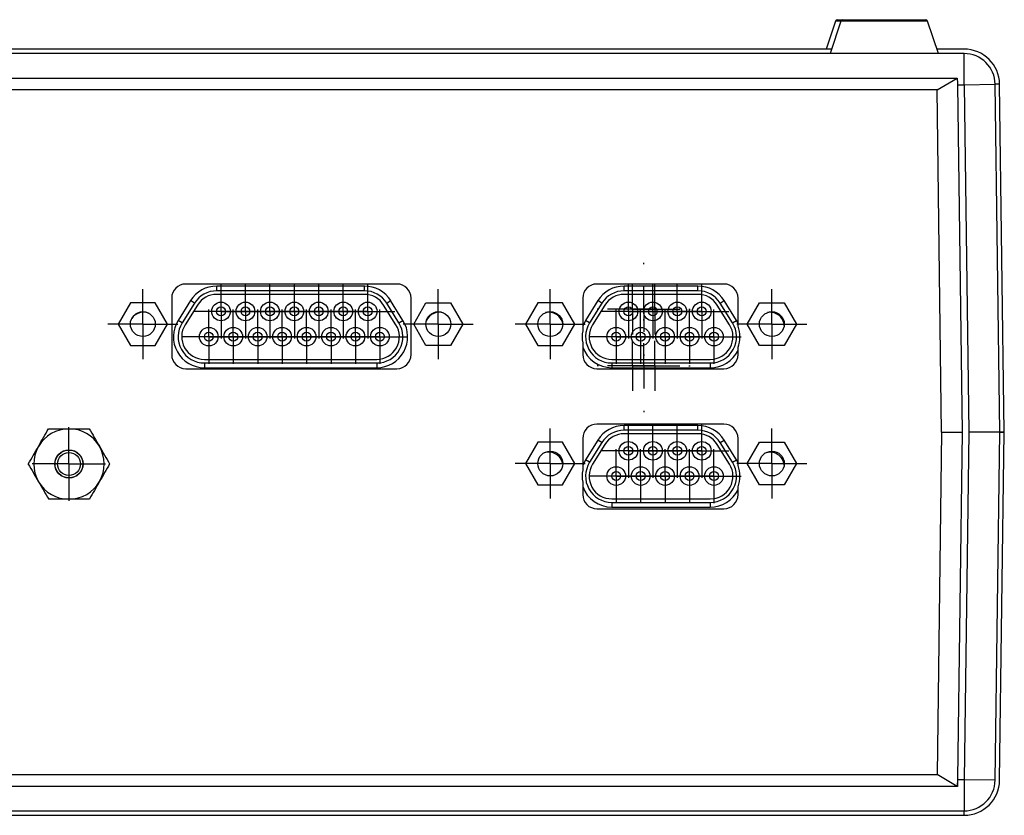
# Model space of a CAD drawing. Header units: inches. Extents: x 0.5 to 25.1, y 1 to 26.2.
# Tile 23 of 23: x 11.8 to 16.1, y 22.6 to 26.2. Entities that reach past the tile are written whole.
import ezdxf

# ---------------------------------------------------------------- set-up
doc = ezdxf.new("R2010")
doc.units = ezdxf.units.IN
doc.header["$MEASUREMENT"] = 0
doc.layers.add('SLD-0', color=179, linetype='Continuous')
doc.layers.add('SLD-0_0', color=7, linetype='Continuous')

# ---------------------------------------------------------------- blocks, each defined once
blk = doc.blocks.new('SW_CENTERMARKSYMBOL_103')
at = {"layer": 'SLD-0', "color": 7}
for p, q in [((0, 0.1), (0, 0.1197)), ((0, 0), (0, 0.1)), ((-0.1, 0), (-0.1197, 0)), ((0, 0), (-0.1, 0)), ((0, 0), (0, -0.1)), ((0, 0), (0.1, 0)), ((0.1, 0), (0.1197, 0)), ((0, -0.1), (0, -0.1197))]:
    blk.add_line(p, q, dxfattribs=at)
blk = doc.blocks.new('SW_CENTERMARKSYMBOL_99')
at = {"layer": 'SLD-0', "color": 7}
for p, q in [((0, 0.1), (0, 0.1197)), ((0, 0), (0, 0.1)), ((-0.1, 0), (-0.1197, 0)), ((0, 0), (-0.1, 0)), ((0, 0), (0, -0.1)), ((0, 0), (0.1, 0)), ((0.1, 0), (0.1197, 0)), ((0, -0.1), (0, -0.1197))]:
    blk.add_line(p, q, dxfattribs=at)
blk = doc.blocks.new('SW_CENTERMARKSYMBOL_94')
at = {"layer": 'SLD-0', "color": 7}
for p, q in [((0, 0.1), (0, 0.1551)), ((0, 0), (0, 0.1)), ((-0.1, 0), (-0.1551, 0)), ((0, 0), (-0.1, 0)), ((0, 0), (0, -0.1)), ((0, 0), (0.1, 0)), ((0.1, 0), (0.1551, 0)), ((0, -0.1), (0, -0.1551))]:
    blk.add_line(p, q, dxfattribs=at)
blk = doc.blocks.new('SW_CENTERMARKSYMBOL_96')
at = {"layer": 'SLD-0', "color": 7}
for p, q in [((0, 0.1), (0, 0.1197)), ((0, 0), (0, 0.1)), ((-0.1, 0), (-0.1197, 0)), ((0, 0), (-0.1, 0)), ((0, 0), (0, -0.1)), ((0, 0), (0.1, 0)), ((0.1, 0), (0.1197, 0)), ((0, -0.1), (0, -0.1197))]:
    blk.add_line(p, q, dxfattribs=at)
blk = doc.blocks.new('SW_CENTERMARKSYMBOL_95')
at = {"layer": 'SLD-0', "color": 7}
for p, q in [((0, 0.1), (0, 0.1197)), ((0, 0), (0, 0.1)), ((-0.1, 0), (-0.1197, 0)), ((0, 0), (-0.1, 0)), ((0, 0), (0, -0.1)), ((0, 0), (0.1, 0)), ((0.1, 0), (0.1197, 0)), ((0, -0.1), (0, -0.1197))]:
    blk.add_line(p, q, dxfattribs=at)
blk = doc.blocks.new('SW_CENTERMARKSYMBOL_105')
at = {"layer": 'SLD-0', "color": 7}
for p, q in [((0, 0.1), (0, 0.1551)), ((0, 0), (0, 0.1)), ((-0.1, 0), (-0.1551, 0)), ((0, 0), (-0.1, 0)), ((0, 0), (0, -0.1)), ((0, 0), (0.1, 0)), ((0.1, 0), (0.1551, 0)), ((0, -0.1), (0, -0.1551))]:
    blk.add_line(p, q, dxfattribs=at)
blk = doc.blocks.new('SW_CENTERMARKSYMBOL_102')
at = {"layer": 'SLD-0', "color": 7}
for p, q in [((0, 0.1), (0, 0.1197)), ((0, 0), (0, 0.1)), ((-0.1, 0), (-0.1197, 0)), ((0, 0), (-0.1, 0)), ((0, 0), (0, -0.1)), ((0, 0), (0.1, 0)), ((0.1, 0), (0.1197, 0)), ((0, -0.1), (0, -0.1197))]:
    blk.add_line(p, q, dxfattribs=at)
blk = doc.blocks.new('SW_CENTERMARKSYMBOL_100')
at = {"layer": 'SLD-0', "color": 7}
for p, q in [((0, 0.1), (0, 0.1197)), ((0, 0), (0, 0.1)), ((-0.1, 0), (-0.1197, 0)), ((0, 0), (-0.1, 0)), ((0, 0), (0, -0.1)), ((0, 0), (0.1, 0)), ((0.1, 0), (0.1197, 0)), ((0, -0.1), (0, -0.1197))]:
    blk.add_line(p, q, dxfattribs=at)
blk = doc.blocks.new('SW_CENTERMARKSYMBOL_98')
at = {"layer": 'SLD-0', "color": 7}
for p, q in [((0, 0.1), (0, 0.1197)), ((0, 0), (0, 0.1)), ((-0.1, 0), (-0.1197, 0)), ((0, 0), (-0.1, 0)), ((0, 0), (0, -0.1)), ((0, 0), (0.1, 0)), ((0.1, 0), (0.1197, 0)), ((0, -0.1), (0, -0.1197))]:
    blk.add_line(p, q, dxfattribs=at)
blk = doc.blocks.new('SW_CENTERMARKSYMBOL_101')
at = {"layer": 'SLD-0', "color": 7}
for p, q in [((0, 0.1), (0, 0.1197)), ((0, 0), (0, 0.1)), ((-0.1, 0), (-0.1197, 0)), ((0, 0), (-0.1, 0)), ((0, 0), (0, -0.1)), ((0, 0), (0.1, 0)), ((0.1, 0), (0.1197, 0)), ((0, -0.1), (0, -0.1197))]:
    blk.add_line(p, q, dxfattribs=at)
blk = doc.blocks.new('SW_CENTERMARKSYMBOL_97')
at = {"layer": 'SLD-0', "color": 7}
for p, q in [((0, 0.1), (0, 0.1197)), ((0, 0), (0, 0.1)), ((-0.1, 0), (-0.1197, 0)), ((0, 0), (-0.1, 0)), ((0, 0), (0, -0.1)), ((0, 0), (0.1, 0)), ((0.1, 0), (0.1197, 0)), ((0, -0.1), (0, -0.1197))]:
    blk.add_line(p, q, dxfattribs=at)
blk = doc.blocks.new('SW_CENTERMARKSYMBOL_104')
at = {"layer": 'SLD-0', "color": 7}
for p, q in [((0, 0.1), (0, 0.1625)), ((0, 0), (0, 0.1)), ((-0.1, 0), (-0.1625, 0)), ((0, 0), (-0.1, 0)), ((0, 0), (0, -0.1)), ((0, 0), (0.1, 0)), ((0.1, 0), (0.1625, 0)), ((0, -0.1), (0, -0.1625))]:
    blk.add_line(p, q, dxfattribs=at)
blk = doc.blocks.new('SW_CENTERMARKSYMBOL_106')
at = {"layer": 'SLD-0', "color": 7}
for p, q in [((0, 0.1), (0, 0.1551)), ((0, 0), (0, 0.1)), ((-0.1, 0), (-0.1551, 0)), ((0, 0), (-0.1, 0)), ((0, 0), (0, -0.1)), ((0, 0), (0.1, 0)), ((0.1, 0), (0.1551, 0)), ((0, -0.1), (0, -0.1551))]:
    blk.add_line(p, q, dxfattribs=at)
blk = doc.blocks.new('SW_CENTERMARKSYMBOL_108')
at = {"layer": 'SLD-0', "color": 7}
for p, q in [((0, 0.1), (0, 0.1197)), ((0, 0), (0, 0.1)), ((-0.1, 0), (-0.1197, 0)), ((0, 0), (-0.1, 0)), ((0, 0), (0, -0.1)), ((0, 0), (0.1, 0)), ((0.1, 0), (0.1197, 0)), ((0, -0.1), (0, -0.1197))]:
    blk.add_line(p, q, dxfattribs=at)
blk = doc.blocks.new('SW_CENTERMARKSYMBOL_109')
at = {"layer": 'SLD-0', "color": 7}
for p, q in [((0, 0.1), (0, 0.1197)), ((0, 0), (0, 0.1)), ((-0.1, 0), (-0.1197, 0)), ((0, 0), (-0.1, 0)), ((0, 0), (0, -0.1)), ((0, 0), (0.1, 0)), ((0.1, 0), (0.1197, 0)), ((0, -0.1), (0, -0.1197))]:
    blk.add_line(p, q, dxfattribs=at)
blk = doc.blocks.new('SW_CENTERMARKSYMBOL_107')
at = {"layer": 'SLD-0', "color": 7}
for p, q in [((0, 0.1), (0, 0.1197)), ((0, 0), (0, 0.1)), ((-0.1, 0), (-0.1197, 0)), ((0, 0), (-0.1, 0)), ((0, 0), (0, -0.1)), ((0, 0), (0.1, 0)), ((0.1, 0), (0.1197, 0)), ((0, -0.1), (0, -0.1197))]:
    blk.add_line(p, q, dxfattribs=at)
blk = doc.blocks.new('SW_CENTERMARKSYMBOL_111')
at = {"layer": 'SLD-0', "color": 7}
for p, q in [((0, 0.1), (0, 0.1197)), ((0, 0), (0, 0.1)), ((-0.1, 0), (-0.1197, 0)), ((0, 0), (-0.1, 0)), ((0, 0), (0, -0.1)), ((0, 0), (0.1, 0)), ((0.1, 0), (0.1197, 0)), ((0, -0.1), (0, -0.1197))]:
    blk.add_line(p, q, dxfattribs=at)
blk = doc.blocks.new('SW_CENTERMARKSYMBOL_113')
at = {"layer": 'SLD-0', "color": 7}
for p, q in [((0, 0.1), (0, 0.1197)), ((0, 0), (0, 0.1)), ((-0.1, 0), (-0.1197, 0)), ((0, 0), (-0.1, 0)), ((0, 0), (0, -0.1)), ((0, 0), (0.1, 0)), ((0.1, 0), (0.1197, 0)), ((0, -0.1), (0, -0.1197))]:
    blk.add_line(p, q, dxfattribs=at)
blk = doc.blocks.new('SW_CENTERMARKSYMBOL_110')
at = {"layer": 'SLD-0', "color": 7}
for p, q in [((0, 0.1), (0, 0.1197)), ((0, 0), (0, 0.1)), ((-0.1, 0), (-0.1197, 0)), ((0, 0), (-0.1, 0)), ((0, 0), (0, -0.1)), ((0, 0), (0.1, 0)), ((0.1, 0), (0.1197, 0)), ((0, -0.1), (0, -0.1197))]:
    blk.add_line(p, q, dxfattribs=at)
blk = doc.blocks.new('SW_CENTERMARKSYMBOL_114')
at = {"layer": 'SLD-0', "color": 7}
for p, q in [((0, 0.1), (0, 0.1197)), ((0, 0), (0, 0.1)), ((-0.1, 0), (-0.1197, 0)), ((0, 0), (-0.1, 0)), ((0, 0), (0, -0.1)), ((0, 0), (0.1, 0)), ((0.1, 0), (0.1197, 0)), ((0, -0.1), (0, -0.1197))]:
    blk.add_line(p, q, dxfattribs=at)
blk = doc.blocks.new('SW_CENTERMARKSYMBOL_112')
at = {"layer": 'SLD-0', "color": 7}
for p, q in [((0, 0.1), (0, 0.1197)), ((0, 0), (0, 0.1)), ((-0.1, 0), (-0.1197, 0)), ((0, 0), (-0.1, 0)), ((0, 0), (0, -0.1)), ((0, 0), (0.1, 0)), ((0.1, 0), (0.1197, 0)), ((0, -0.1), (0, -0.1197))]:
    blk.add_line(p, q, dxfattribs=at)
blk = doc.blocks.new('SW_CENTERMARKSYMBOL_115')
at = {"layer": 'SLD-0', "color": 7}
for p, q in [((0, 0.1), (0, 0.1197)), ((0, 0), (0, 0.1)), ((-0.1, 0), (-0.1197, 0)), ((0, 0), (-0.1, 0)), ((0, 0), (0, -0.1)), ((0, 0), (0.1, 0)), ((0.1, 0), (0.1197, 0)), ((0, -0.1), (0, -0.1197))]:
    blk.add_line(p, q, dxfattribs=at)
blk = doc.blocks.new('SW_CENTERMARKSYMBOL_116')
at = {"layer": 'SLD-0', "color": 7}
for p, q in [((0, 0.1), (0, 0.1197)), ((0, 0), (0, 0.1)), ((-0.1, 0), (-0.1197, 0)), ((0, 0), (-0.1, 0)), ((0, 0), (0, -0.1)), ((0, 0), (0.1, 0)), ((0.1, 0), (0.1197, 0)), ((0, -0.1), (0, -0.1197))]:
    blk.add_line(p, q, dxfattribs=at)
blk = doc.blocks.new('SW_CENTERMARKSYMBOL_125')
at = {"layer": 'SLD-0', "color": 7}
for p, q in [((0, 0.2), (0, 0.206)), ((0, 0), (0, 0.1)), ((-0.2, 0), (-0.206, 0)), ((0, 0), (-0.1, 0)), ((0, 0), (0, -0.1)), ((0, 0), (0.1, 0)), ((0.2, 0), (0.206, 0)), ((0, -0.2), (0, -0.206))]:
    blk.add_line(p, q, dxfattribs=at)
blk = doc.blocks.new('SW_CENTERMARKSYMBOL_123')
at = {"layer": 'SLD-0', "color": 7}
for p, q in [((0, 0.1), (0, 0.11075)), ((0, 0), (0, 0.1)), ((-0.1, 0), (-0.11075, 0)), ((0, 0), (-0.1, 0)), ((0, 0), (0, -0.1)), ((0, 0), (0.1, 0)), ((0.1, 0), (0.11075, 0)), ((0, -0.1), (0, -0.11075))]:
    blk.add_line(p, q, dxfattribs=at)
blk = doc.blocks.new('SW_CENTERMARKSYMBOL_117')
at = {"layer": 'SLD-0', "color": 7}
for p, q in [((0, 0.1), (0, 0.1197)), ((0, 0), (0, 0.1)), ((-0.1, 0), (-0.1197, 0)), ((0, 0), (-0.1, 0)), ((0, 0), (0, -0.1)), ((0, 0), (0.1, 0)), ((0.1, 0), (0.1197, 0)), ((0, -0.1), (0, -0.1197))]:
    blk.add_line(p, q, dxfattribs=at)
blk = doc.blocks.new('SW_CENTERMARKSYMBOL_121')
at = {"layer": 'SLD-0', "color": 7}
for p, q in [((0, 0.1), (0, 0.1197)), ((0, 0), (0, 0.1)), ((-0.1, 0), (-0.1197, 0)), ((0, 0), (-0.1, 0)), ((0, 0), (0, -0.1)), ((0, 0), (0.1, 0)), ((0.1, 0), (0.1197, 0)), ((0, -0.1), (0, -0.1197))]:
    blk.add_line(p, q, dxfattribs=at)
blk = doc.blocks.new('SW_CENTERMARKSYMBOL_119')
at = {"layer": 'SLD-0', "color": 7}
for p, q in [((0, 0.1), (0, 0.1197)), ((0, 0), (0, 0.1)), ((-0.1, 0), (-0.1197, 0)), ((0, 0), (-0.1, 0)), ((0, 0), (0, -0.1)), ((0, 0), (0.1, 0)), ((0.1, 0), (0.1197, 0)), ((0, -0.1), (0, -0.1197))]:
    blk.add_line(p, q, dxfattribs=at)
blk = doc.blocks.new('SW_CENTERMARKSYMBOL_120')
at = {"layer": 'SLD-0', "color": 7}
for p, q in [((0, 0.1), (0, 0.1197)), ((0, 0), (0, 0.1)), ((-0.1, 0), (-0.1197, 0)), ((0, 0), (-0.1, 0)), ((0, 0), (0, -0.1)), ((0, 0), (0.1, 0)), ((0.1, 0), (0.1197, 0)), ((0, -0.1), (0, -0.1197))]:
    blk.add_line(p, q, dxfattribs=at)
blk = doc.blocks.new('SW_CENTERMARKSYMBOL_126')
at = {"layer": 'SLD-0', "color": 7}
for p, q in [((0, 0.1), (0, 0.11075)), ((0, 0), (0, 0.1)), ((-0.1, 0), (-0.11075, 0)), ((0, 0), (-0.1, 0)), ((0, 0), (0, -0.1)), ((0, 0), (0.1, 0)), ((0.1, 0), (0.11075, 0)), ((0, -0.1), (0, -0.11075))]:
    blk.add_line(p, q, dxfattribs=at)
blk = doc.blocks.new('SW_CENTERMARKSYMBOL_118')
at = {"layer": 'SLD-0', "color": 7}
for p, q in [((0, 0.1), (0, 0.1197)), ((0, 0), (0, 0.1)), ((-0.1, 0), (-0.1197, 0)), ((0, 0), (-0.1, 0)), ((0, 0), (0, -0.1)), ((0, 0), (0.1, 0)), ((0.1, 0), (0.1197, 0)), ((0, -0.1), (0, -0.1197))]:
    blk.add_line(p, q, dxfattribs=at)
blk = doc.blocks.new('SW_CENTERMARKSYMBOL_124')
at = {"layer": 'SLD-0', "color": 7}
for p, q in [((0, 0.1), (0, 0.11075)), ((0, 0), (0, 0.1)), ((-0.1, 0), (-0.11075, 0)), ((0, 0), (-0.1, 0)), ((0, 0), (0, -0.1)), ((0, 0), (0.1, 0)), ((0.1, 0), (0.11075, 0)), ((0, -0.1), (0, -0.11075))]:
    blk.add_line(p, q, dxfattribs=at)
blk = doc.blocks.new('SW_CENTERMARKSYMBOL_127')
at = {"layer": 'SLD-0', "color": 7}
for p, q in [((0, 0.1), (0, 0.11075)), ((0, 0), (0, 0.1)), ((-0.1, 0), (-0.11075, 0)), ((0, 0), (-0.1, 0)), ((0, 0), (0, -0.1)), ((0, 0), (0.1, 0)), ((0.1, 0), (0.11075, 0)), ((0, -0.1), (0, -0.11075))]:
    blk.add_line(p, q, dxfattribs=at)
blk = doc.blocks.new('SW_CENTERMARKSYMBOL_128')
at = {"layer": 'SLD-0', "color": 7}
for p, q in [((0, 0.2), (0, 0.206)), ((0, 0), (0, 0.1)), ((-0.2, 0), (-0.206, 0)), ((0, 0), (-0.1, 0)), ((0, 0), (0, -0.1)), ((0, 0), (0.1, 0)), ((0.2, 0), (0.206, 0)), ((0, -0.2), (0, -0.206))]:
    blk.add_line(p, q, dxfattribs=at)
blk = doc.blocks.new('SW_CENTERMARKSYMBOL_84')
at = {"layer": 'SLD-0', "color": 7}
for p, q in [((0, 0.1), (0, 0.1197)), ((0, 0), (0, 0.1)), ((-0.1, 0), (-0.1197, 0)), ((0, 0), (-0.1, 0)), ((0, 0), (0, -0.1)), ((0, 0), (0.1, 0)), ((0.1, 0), (0.1197, 0)), ((0, -0.1), (0, -0.1197))]:
    blk.add_line(p, q, dxfattribs=at)
blk = doc.blocks.new('SW_CENTERMARKSYMBOL_82')
at = {"layer": 'SLD-0', "color": 7}
for p, q in [((0, 0.1), (0, 0.1551)), ((0, 0), (0, 0.1)), ((-0.1, 0), (-0.1551, 0)), ((0, 0), (-0.1, 0)), ((0, 0), (0, -0.1)), ((0, 0), (0.1, 0)), ((0.1, 0), (0.1551, 0)), ((0, -0.1), (0, -0.1551))]:
    blk.add_line(p, q, dxfattribs=at)
blk = doc.blocks.new('SW_CENTERMARKSYMBOL_83')
at = {"layer": 'SLD-0', "color": 7}
for p, q in [((0, 0.1), (0, 0.1551)), ((0, 0), (0, 0.1)), ((-0.1, 0), (-0.1551, 0)), ((0, 0), (-0.1, 0)), ((0, 0), (0, -0.1)), ((0, 0), (0.1, 0)), ((0.1, 0), (0.1551, 0)), ((0, -0.1), (0, -0.1551))]:
    blk.add_line(p, q, dxfattribs=at)
blk = doc.blocks.new('SW_CENTERMARKSYMBOL_85')
at = {"layer": 'SLD-0', "color": 7}
for p, q in [((0, 0.1), (0, 0.1197)), ((0, 0), (0, 0.1)), ((-0.1, 0), (-0.1197, 0)), ((0, 0), (-0.1, 0)), ((0, 0), (0, -0.1)), ((0, 0), (0.1, 0)), ((0.1, 0), (0.1197, 0)), ((0, -0.1), (0, -0.1197))]:
    blk.add_line(p, q, dxfattribs=at)
blk = doc.blocks.new('SW_CENTERMARKSYMBOL_87')
at = {"layer": 'SLD-0', "color": 7}
for p, q in [((0, 0.1), (0, 0.1197)), ((0, 0), (0, 0.1)), ((-0.1, 0), (-0.1197, 0)), ((0, 0), (-0.1, 0)), ((0, 0), (0, -0.1)), ((0, 0), (0.1, 0)), ((0.1, 0), (0.1197, 0)), ((0, -0.1), (0, -0.1197))]:
    blk.add_line(p, q, dxfattribs=at)
blk = doc.blocks.new('SW_CENTERMARKSYMBOL_89')
at = {"layer": 'SLD-0', "color": 7}
for p, q in [((0, 0.1), (0, 0.1197)), ((0, 0), (0, 0.1)), ((-0.1, 0), (-0.1197, 0)), ((0, 0), (-0.1, 0)), ((0, 0), (0, -0.1)), ((0, 0), (0.1, 0)), ((0.1, 0), (0.1197, 0)), ((0, -0.1), (0, -0.1197))]:
    blk.add_line(p, q, dxfattribs=at)
blk = doc.blocks.new('SW_CENTERMARKSYMBOL_90')
at = {"layer": 'SLD-0', "color": 7}
for p, q in [((0, 0.1), (0, 0.1197)), ((0, 0), (0, 0.1)), ((-0.1, 0), (-0.1197, 0)), ((0, 0), (-0.1, 0)), ((0, 0), (0, -0.1)), ((0, 0), (0.1, 0)), ((0.1, 0), (0.1197, 0)), ((0, -0.1), (0, -0.1197))]:
    blk.add_line(p, q, dxfattribs=at)
blk = doc.blocks.new('SW_CENTERMARKSYMBOL_88')
at = {"layer": 'SLD-0', "color": 7}
for p, q in [((0, 0.1), (0, 0.1197)), ((0, 0), (0, 0.1)), ((-0.1, 0), (-0.1197, 0)), ((0, 0), (-0.1, 0)), ((0, 0), (0, -0.1)), ((0, 0), (0.1, 0)), ((0.1, 0), (0.1197, 0)), ((0, -0.1), (0, -0.1197))]:
    blk.add_line(p, q, dxfattribs=at)
blk = doc.blocks.new('SW_CENTERMARKSYMBOL_86')
at = {"layer": 'SLD-0', "color": 7}
for p, q in [((0, 0.1), (0, 0.1197)), ((0, 0), (0, 0.1)), ((-0.1, 0), (-0.1197, 0)), ((0, 0), (-0.1, 0)), ((0, 0), (0, -0.1)), ((0, 0), (0.1, 0)), ((0.1, 0), (0.1197, 0)), ((0, -0.1), (0, -0.1197))]:
    blk.add_line(p, q, dxfattribs=at)
blk = doc.blocks.new('SW_CENTERMARKSYMBOL_91')
at = {"layer": 'SLD-0', "color": 7}
for p, q in [((0, 0.1), (0, 0.1197)), ((0, 0), (0, 0.1)), ((-0.1, 0), (-0.1197, 0)), ((0, 0), (-0.1, 0)), ((0, 0), (0, -0.1)), ((0, 0), (0.1, 0)), ((0.1, 0), (0.1197, 0)), ((0, -0.1), (0, -0.1197))]:
    blk.add_line(p, q, dxfattribs=at)
blk = doc.blocks.new('SW_CENTERMARKSYMBOL_92')
at = {"layer": 'SLD-0', "color": 7}
for p, q in [((0, 0.1), (0, 0.1197)), ((0, 0), (0, 0.1)), ((-0.1, 0), (-0.1197, 0)), ((0, 0), (-0.1, 0)), ((0, 0), (0, -0.1)), ((0, 0), (0.1, 0)), ((0.1, 0), (0.1197, 0)), ((0, -0.1), (0, -0.1197))]:
    blk.add_line(p, q, dxfattribs=at)
blk = doc.blocks.new('SW_CENTERMARKSYMBOL_93')
at = {"layer": 'SLD-0', "color": 7}
for p, q in [((0, 0.1), (0, 0.1551)), ((0, 0), (0, 0.1)), ((-0.1, 0), (-0.1551, 0)), ((0, 0), (-0.1, 0)), ((0, 0), (0, -0.1)), ((0, 0), (0.1, 0)), ((0.1, 0), (0.1551, 0)), ((0, -0.1), (0, -0.1551))]:
    blk.add_line(p, q, dxfattribs=at)

msp = doc.modelspace()

# ---------------------------------------------------------------- linework, layer by layer
at = {"layer": 'SLD-0_0', "color": 7, "linetype": 'Continuous', "lineweight": 25}
for p, q in [((15.3827, 26.1724), (15.4067, 26.1724)), ((15.4067, 26.1724), (15.7722, 26.1724)), ((15.3733, 26.1656), (15.3321, 26.0421)), ((15.3972, 26.1656), (15.3495, 26.0224)), ((15.3972, 26.1656), (15.3733, 26.1656)), ((15.7817, 26.1656), (15.3972, 26.1656)), ((15.8295, 26.0224), (15.7817, 26.1656)), ((15.356, 26.0421), (10.6578, 26.0421)), ((15.9432, 26.0421), (15.8229, 26.0421)), ((15.9432, 26.0224), (10.0143, 26.0224)), ((15.9432, 25.8846), (15.9432, 26.0224)), ((10.0442, 25.9141), (15.9133, 25.9141)), ((15.8234, 25.861), (15.9133, 25.9141)), ((15.9137, 25.8846), (15.9432, 25.8846)), ((15.9137, 25.8846), (15.9344, 24.3452)), ((15.9432, 25.8846), (16.081, 25.8865)), ((15.9432, 25.8846), (15.964, 24.3452)), ((16.1018, 24.3452), (16.081, 25.8865)), ((16.1215, 24.3452), (16.1006, 25.8867)), ((15.8234, 25.861), (10.1341, 25.861)), ((15.8439, 24.3452), (15.8234, 25.861)), ((13.431, 25.0016), (12.496, 25.0016)), ((12.6329, 24.9715), (12.6329, 24.9924)), ((13.2872, 24.9924), (12.6329, 24.9924)), ((13.2872, 24.9715), (13.2872, 24.9924)), ((14.8796, 25.0016), (14.3166, 25.0016)), ((14.4374, 24.9715), (14.4374, 24.9924)), ((14.7646, 24.9924), (14.4374, 24.9924)), ((14.7646, 24.9715), (14.7646, 24.9924)), ((13.2872, 24.9715), (12.6329, 24.9715)), ((13.2872, 24.9557), (12.6329, 24.9557)), ((14.7646, 24.9715), (14.4374, 24.9715)), ((14.7646, 24.9557), (14.4374, 24.9557)), ((12.2512, 24.9183), (12.1967, 24.8239)), ((12.3602, 24.9183), (12.2512, 24.9183)), ((12.4148, 24.8239), (12.3602, 24.9183)), ((12.4335, 24.9391), (12.4335, 24.6891)), ((12.5166, 24.9279), (12.4621, 24.8405)), ((12.5344, 24.9168), (12.4798, 24.8294)), ((12.5477, 24.9085), (12.4932, 24.8211)), ((12.5344, 24.9168), (12.5166, 24.9279)), ((13.4269, 24.8211), (13.3723, 24.9085)), ((13.3857, 24.9168), (13.4034, 24.9279)), ((13.4402, 24.8294), (13.3857, 24.9168)), ((13.458, 24.8405), (13.4034, 24.9279)), ((13.4935, 24.6891), (13.4935, 24.9391)), ((13.5053, 24.8239), (13.5598, 24.9183)), ((13.5598, 24.9183), (13.6689, 24.9183)), ((13.6689, 24.9183), (13.7234, 24.8239)), ((14.0557, 24.9183), (14.0012, 24.8239)), ((14.1648, 24.9183), (14.0557, 24.9183)), ((14.2193, 24.8239), (14.1648, 24.9183)), ((14.2541, 24.9391), (14.2541, 24.7943)), ((14.3212, 24.9279), (14.2667, 24.8405)), ((14.3389, 24.9168), (14.2844, 24.8294)), ((14.3523, 24.9085), (14.2978, 24.8211)), ((14.3389, 24.9168), (14.3212, 24.9279)), ((14.9043, 24.8211), (14.8497, 24.9085)), ((14.8631, 24.9168), (14.8808, 24.9279)), ((14.9176, 24.8294), (14.8631, 24.9168)), ((14.9354, 24.8405), (14.8808, 24.9279)), ((14.9421, 24.8147), (14.9421, 24.9391)), ((14.9827, 24.8239), (15.0372, 24.9183)), ((15.0372, 24.9183), (15.1463, 24.9183)), ((15.1463, 24.9183), (15.2008, 24.8239)), ((12.1967, 24.8239), (12.2512, 24.7294)), ((12.3602, 24.7294), (12.4148, 24.8239)), ((12.4798, 24.8294), (12.4621, 24.8405)), ((13.4402, 24.8294), (13.458, 24.8405)), ((13.5598, 24.7294), (13.5053, 24.8239)), ((13.7234, 24.8239), (13.6689, 24.7294)), ((14.0012, 24.8239), (14.0557, 24.7294)), ((14.1648, 24.7294), (14.2193, 24.8239)), ((14.2667, 24.8405), (14.2541, 24.8145)), ((14.2844, 24.8294), (14.2667, 24.8405)), ((14.9176, 24.8294), (14.9354, 24.8405)), ((14.9421, 24.8285), (14.9354, 24.8405)), ((15.0372, 24.7294), (14.9827, 24.8239)), ((15.2008, 24.8239), (15.1463, 24.7294)), ((12.2512, 24.7294), (12.3602, 24.7294)), ((13.6689, 24.7294), (13.5598, 24.7294)), ((14.0557, 24.7294), (14.1648, 24.7294)), ((14.2541, 24.7417), (14.2541, 24.6891)), ((15.1463, 24.7294), (15.0372, 24.7294)), ((14.9421, 24.6891), (14.9421, 24.7212)), ((12.5783, 24.6676), (13.3417, 24.6676)), ((12.5783, 24.6519), (13.3417, 24.6519)), ((12.5783, 24.6519), (12.5783, 24.631)), ((13.3417, 24.6519), (13.3417, 24.631)), ((14.3829, 24.6676), (14.8191, 24.6676)), ((14.3829, 24.6519), (14.8191, 24.6519)), ((14.3829, 24.6519), (14.3829, 24.631)), ((14.8191, 24.6519), (14.8191, 24.631)), ((12.496, 24.6266), (13.431, 24.6266)), ((12.5783, 24.631), (13.3417, 24.631)), ((14.3166, 24.6266), (14.8796, 24.6266)), ((14.3829, 24.631), (14.8191, 24.631)), ((14.8791, 24.3811), (14.3171, 24.3811)), ((14.4374, 24.3541), (14.4374, 24.375)), ((14.7646, 24.375), (14.4374, 24.375)), ((14.7646, 24.3541), (14.4374, 24.3541)), ((14.7646, 24.3384), (14.4374, 24.3384)), ((14.7646, 24.3541), (14.7646, 24.375)), ((15.8439, 24.3452), (15.8234, 22.8295)), ((15.8439, 24.3452), (15.9344, 24.3452)), ((15.9344, 24.3452), (15.9137, 22.8098)), ((15.964, 24.3452), (15.9432, 22.8059)), ((16.081, 22.804), (16.1018, 24.3452)), ((16.1006, 22.8037), (16.1215, 24.345)), ((16.1018, 24.3452), (16.1215, 24.3452)), ((14.0557, 24.301), (14.0012, 24.2065)), ((14.1648, 24.301), (14.0557, 24.301)), ((14.2193, 24.2065), (14.1648, 24.301)), ((14.2541, 24.3181), (14.2541, 24.1769)), ((14.3212, 24.3106), (14.2667, 24.2232)), ((14.3389, 24.2995), (14.2844, 24.2121)), ((14.3389, 24.2995), (14.3212, 24.3106)), ((14.8631, 24.2995), (14.8808, 24.3106)), ((14.9176, 24.2121), (14.8631, 24.2995)), ((14.9354, 24.2232), (14.8808, 24.3106)), ((14.9421, 24.1974), (14.9421, 24.3181)), ((14.9827, 24.2065), (15.0372, 24.301)), ((15.0372, 24.301), (15.1463, 24.301)), ((15.1463, 24.301), (15.2008, 24.2065)), ((14.3523, 24.2912), (14.2978, 24.2038)), ((14.9043, 24.2038), (14.8497, 24.2912)), ((14.0012, 24.2065), (14.0557, 24.1121)), ((14.1648, 24.1121), (14.2193, 24.2065)), ((14.2667, 24.2232), (14.2541, 24.1972)), ((14.2844, 24.2121), (14.2667, 24.2232)), ((14.9176, 24.2121), (14.9354, 24.2232)), ((14.9421, 24.2111), (14.9354, 24.2232)), ((15.0372, 24.1121), (14.9827, 24.2065)), ((15.2008, 24.2065), (15.1463, 24.1121)), ((14.2541, 24.1243), (14.2541, 24.0691)), ((14.0557, 24.1121), (14.1648, 24.1121)), ((14.9421, 24.0691), (14.9421, 24.1039)), ((15.1463, 24.1121), (15.0372, 24.1121)), ((14.3829, 24.0503), (14.8191, 24.0503)), ((14.3829, 24.0345), (14.8191, 24.0345)), ((14.3829, 24.0345), (14.3829, 24.0136)), ((14.8191, 24.0345), (14.8191, 24.0136)), ((14.3171, 24.0061), (14.8791, 24.0061)), ((14.3829, 24.0136), (14.8191, 24.0136)), ((10.1341, 22.8295), (15.8234, 22.8295)), ((15.9133, 22.7763), (15.8234, 22.8295)), ((15.9137, 22.8098), (15.9133, 22.7763)), ((15.9137, 22.8098), (15.9137, 22.8059)), ((15.9137, 22.7763), (10.0438, 22.7763)), ((15.9432, 22.8059), (15.9137, 22.8059)), ((15.9137, 22.8059), (15.9137, 22.7763)), ((16.081, 22.804), (15.9432, 22.8059)), ((15.9432, 22.8059), (15.9432, 22.6681)), ((10.0143, 22.6681), (15.9432, 22.6681)), ((10.0143, 22.6484), (15.9432, 22.6484))]:
    msp.add_line(p, q, dxfattribs=at)
for centre, radius in [((12.652, 24.8802), 0.0413), ((12.7602, 24.8802), 0.0413), ((12.8685, 24.8802), 0.0413), ((12.9768, 24.8802), 0.0413), ((13.085, 24.8802), 0.0413), ((13.1933, 24.8802), 0.0413), ((13.3016, 24.8802), 0.0413), ((14.4565, 24.8802), 0.0413), ((14.5648, 24.8802), 0.0413), ((14.6731, 24.8802), 0.0413), ((14.7813, 24.8802), 0.0413), ((12.3057, 24.8239), 0.0551), ((12.652, 24.8802), 0.0197), ((12.7602, 24.8802), 0.0197), ((12.8685, 24.8802), 0.0197), ((12.9768, 24.8802), 0.0197), ((13.085, 24.8802), 0.0197), ((13.1933, 24.8802), 0.0197), ((13.3016, 24.8802), 0.0197), ((13.6144, 24.8239), 0.0551), ((14.1103, 24.8239), 0.0551), ((14.4565, 24.8802), 0.0197), ((14.5648, 24.8802), 0.0197), ((14.6731, 24.8802), 0.0197), ((14.7813, 24.8802), 0.0197), ((15.0918, 24.8239), 0.0551), ((12.5978, 24.7684), 0.0413), ((12.5978, 24.7684), 0.0197), ((12.7061, 24.7684), 0.0413), ((12.7061, 24.7684), 0.0197), ((12.8144, 24.7684), 0.0413), ((12.8144, 24.7684), 0.0197), ((12.9226, 24.7684), 0.0413), ((12.9226, 24.7684), 0.0197), ((13.0309, 24.7684), 0.0413), ((13.0309, 24.7684), 0.0197), ((13.1392, 24.7684), 0.0413), ((13.1392, 24.7684), 0.0197), ((13.2474, 24.7684), 0.0413), ((13.2474, 24.7684), 0.0197), ((13.3557, 24.7684), 0.0413), ((13.3557, 24.7684), 0.0197), ((14.4024, 24.7684), 0.0413), ((14.4024, 24.7684), 0.0197), ((14.5107, 24.7684), 0.0413), ((14.5107, 24.7684), 0.0197), ((14.6189, 24.7684), 0.0413), ((14.6189, 24.7684), 0.0197), ((14.7272, 24.7684), 0.0413), ((14.7272, 24.7684), 0.0197), ((14.8355, 24.7684), 0.0413), ((14.8355, 24.7684), 0.0197), ((14.4565, 24.2628), 0.0413), ((14.5648, 24.2628), 0.0413), ((14.6731, 24.2628), 0.0413), ((14.7813, 24.2628), 0.0413), ((11.9785, 24.2045), 0.0625), ((11.9785, 24.2045), 0.0618), ((11.9785, 24.2045), 0.0507), ((14.1103, 24.2065), 0.0551), ((14.4565, 24.2628), 0.0197), ((14.5648, 24.2628), 0.0197), ((14.6731, 24.2628), 0.0197), ((14.7813, 24.2628), 0.0197), ((15.0918, 24.2065), 0.0551), ((14.4024, 24.151), 0.0413), ((14.4024, 24.151), 0.0197), ((14.5107, 24.151), 0.0413), ((14.5107, 24.151), 0.0197), ((14.6189, 24.151), 0.0413), ((14.6189, 24.151), 0.0197), ((14.7272, 24.151), 0.0413), ((14.7272, 24.151), 0.0197), ((14.8355, 24.151), 0.0413), ((14.8355, 24.151), 0.0197)]:
    msp.add_circle(centre, radius, dxfattribs=at)
for centre, radius, start, end in [((15.3827, 26.1624), 0.01, 90, 161.5651), ((15.4067, 26.1624), 0.01, 90, 161.5651), ((15.7722, 26.1624), 0.01, 18.4349, 90), ((15.9432, 25.8846), 0.1575, 0.7843, 90.0252), ((15.9432, 25.8846), 0.1378, 0.7733, 90), ((12.496, 24.9391), 0.0625, 90, 180), ((12.6329, 24.8554), 0.137, 90, 148.041), ((13.2872, 24.8554), 0.137, 31.959, 90), ((13.431, 24.9391), 0.0625, 0, 90), ((14.3166, 24.9391), 0.0625, 90, 180), ((14.4374, 24.8554), 0.137, 90, 148.041), ((14.7646, 24.8554), 0.137, 31.959, 90), ((14.8796, 24.9391), 0.0625, 0, 90), ((12.6329, 24.8554), 0.1161, 90, 148.041), ((12.6329, 24.8554), 0.1004, 90, 148.041), ((13.2872, 24.8554), 0.1161, 31.959, 90), ((13.2872, 24.8554), 0.1004, 31.959, 90), ((14.4374, 24.8554), 0.1161, 90, 148.041), ((14.4374, 24.8554), 0.1004, 90, 148.041), ((14.7646, 24.8554), 0.1161, 31.959, 90), ((14.7646, 24.8554), 0.1004, 31.959, 90), ((12.3085, 24.8141), 0.0625, 66.1848, 146.2556), ((13.6185, 24.8141), 0.0625, 70.922, 155.4472), ((14.1041, 24.8141), 0.0625, 11.3404, 103.5526), ((15.0841, 24.8141), 0.0625, 2.7912, 100.456), ((12.5783, 24.768), 0.137, 148.041, 270), ((12.5783, 24.768), 0.1161, 148.041, 270), ((12.5783, 24.768), 0.1004, 148.041, 270), ((13.3417, 24.768), 0.137, 270, 31.959), ((13.3417, 24.768), 0.1161, 270, 31.959), ((13.3417, 24.768), 0.1004, 270, 31.959), ((14.3829, 24.768), 0.1161, 148.041, 270), ((14.3829, 24.768), 0.1004, 148.041, 270), ((14.8191, 24.768), 0.1161, 270, 31.959), ((14.8191, 24.768), 0.1004, 270, 31.959), ((14.3829, 24.768), 0.1315, 168.4661, 191.5339), ((14.8191, 24.768), 0.1315, 339.1738, 20.8262), ((12.496, 24.6891), 0.0625, 180, 270), ((13.431, 24.6891), 0.0625, 270, 0), ((14.3829, 24.768), 0.137, 199.8614, 270), ((14.3166, 24.6891), 0.0625, 180, 270), ((14.8191, 24.768), 0.137, 270, 333.7903), ((14.8796, 24.6891), 0.0625, 270, 0), ((14.3171, 24.3181), 0.063, 90, 180), ((14.8791, 24.3181), 0.063, 0, 90), ((11.9785, 24.2045), 0.156, 90.1645, 150.1645), ((11.9785, 24.2045), 0.156, 30.1645, 90.1645), ((14.4374, 24.238), 0.137, 90, 148.041), ((14.4374, 24.238), 0.1161, 90, 148.041), ((14.4374, 24.238), 0.1004, 90, 148.041), ((14.7646, 24.238), 0.137, 31.959, 90), ((14.7646, 24.238), 0.1161, 31.959, 90), ((14.7646, 24.238), 0.1004, 31.959, 90), ((11.9785, 24.2045), 0.156, 150.1645, 210.1645), ((11.9785, 24.2045), 0.156, 330.1645, 30.1645), ((14.1041, 24.1941), 0.0625, 11.0705, 115.7268), ((15.0841, 24.1941), 0.0625, 4.448, 111.8519), ((14.3829, 24.1506), 0.1161, 148.041, 270), ((14.8191, 24.1506), 0.1161, 270, 31.959), ((14.3829, 24.1506), 0.1315, 168.4661, 191.5339), ((14.3829, 24.1506), 0.1004, 148.041, 270), ((14.8191, 24.1506), 0.1004, 270, 31.959), ((14.8191, 24.1506), 0.1315, 339.1738, 20.8262), ((11.9785, 24.2045), 0.156, 210.1645, 270.1645), ((11.9785, 24.2045), 0.156, 270.1645, 330.1645), ((14.3829, 24.1506), 0.137, 199.8614, 270), ((14.8191, 24.1506), 0.137, 270, 333.7903), ((14.3171, 24.0691), 0.063, 180, 270), ((14.8791, 24.0691), 0.063, 270, 0), ((15.9432, 22.8059), 0.1378, 270, 359.2267), ((15.9432, 22.8059), 0.1575, 270, 359.2482)]:
    msp.add_arc(centre, radius, start, end, dxfattribs=at)
for points, degree in [([(15.9133, 25.9141), (15.9133, 25.9091), (15.9135, 25.8991), (15.9136, 25.8894), (15.9137, 25.8846)], 3), ([(11.888, 24.3603), (11.9175, 24.3603), (11.9474, 24.3604), (11.9781, 24.3605)], 3), ([(16.0147, 24.3452), (15.9977, 24.3452), (15.9802, 24.3452), (15.964, 24.3452)], 3), ([(16.0614, 24.3452), (16.048, 24.3452), (16.0317, 24.3452), (16.0147, 24.3452)], 3), ([(16.0921, 24.3452), (16.0854, 24.3452), (16.0749, 24.3452), (16.0614, 24.3452)], 3), ([(16.1018, 24.3452), (16.0988, 24.3452), (16.0921, 24.3452)], 2), ([(16.1096, 24.3451), (16.1071, 24.3452), (16.1044, 24.3452), (16.1018, 24.3452)], 3), ([(16.1161, 24.345), (16.1143, 24.3451), (16.112, 24.3451), (16.1096, 24.3451)], 3), ([(16.1202, 24.345), (16.1193, 24.345), (16.1179, 24.345), (16.1161, 24.345)], 3), ([(16.1215, 24.345), (16.1211, 24.345), (16.1202, 24.345)], 2), ([(11.7984, 24.204), (11.8131, 24.2296), (11.8279, 24.2555), (11.8432, 24.2821)], 3), ([(12.1587, 24.205), (12.144, 24.1795), (12.1291, 24.1535), (12.1139, 24.1269)], 3), ([(12.0691, 24.0488), (12.0396, 24.0487), (12.0097, 24.0486), (11.979, 24.0485)], 3), ([(15.9432, 22.6603), (15.9432, 22.6627), (15.9432, 22.6654), (15.9432, 22.6681)], 3), ([(15.9432, 22.6537), (15.9432, 22.6555), (15.9432, 22.6578), (15.9432, 22.6603)], 3), ([(15.9432, 22.6496), (15.9432, 22.6505), (15.9432, 22.6519), (15.9432, 22.6537)], 3), ([(15.9432, 22.6484), (15.9432, 22.6488), (15.9432, 22.6496)], 2)]:
    msp.add_open_spline(points, degree=degree, dxfattribs=at)
for points, knots in [([(16.1006, 25.8867), (16.1003, 25.8867), (16.0996, 25.8867), (16.0944, 25.8866), (16.0878, 25.8865), (16.0832, 25.8865), (16.081, 25.8865)], [0, 0, 0, 0, 0.272881, 0.571524, 0.790397, 1, 1, 1, 1]), ([(11.8432, 24.2821), (11.8508, 24.2954), (11.8584, 24.3086), (11.8733, 24.3347), (11.8807, 24.3475), (11.888, 24.3603)], [0, 0, 0, 0, 0.5, 0.5, 1, 1, 1, 1]), ([(11.9781, 24.3605), (11.9934, 24.3606), (12.0086, 24.3606), (12.0386, 24.3607), (12.0535, 24.3607), (12.0682, 24.3608)], [0, 0, 0, 0, 0.5, 0.5, 1, 1, 1, 1]), ([(12.0682, 24.3608), (12.0755, 24.3481), (12.0831, 24.3351), (12.0982, 24.3091), (12.1058, 24.2961), (12.1134, 24.2829)], [0, 0, 0, 0, 0.5, 0.5, 1, 1, 1, 1]), ([(12.1134, 24.2829), (12.1211, 24.2697), (12.1288, 24.2564), (12.1439, 24.2304), (12.1514, 24.2176), (12.1587, 24.205)], [0, 0, 0, 0, 0.5, 0.5, 1, 1, 1, 1]), ([(11.7984, 24.204), (11.8058, 24.1913), (11.8133, 24.1784), (11.8284, 24.1524), (11.836, 24.1393), (11.8437, 24.1261)], [0, 0, 0, 0, 0.5, 0.5, 1, 1, 1, 1]), ([(11.8437, 24.1261), (11.8513, 24.113), (11.8591, 24.0996), (11.8742, 24.0736), (11.8816, 24.0608), (11.8889, 24.0483)], [0, 0, 0, 0, 0.5, 0.5, 1, 1, 1, 1]), ([(12.1139, 24.1269), (12.1063, 24.1136), (12.0987, 24.1004), (12.0837, 24.0744), (12.0764, 24.0615), (12.0691, 24.0488)], [0, 0, 0, 0, 0.5, 0.5, 1, 1, 1, 1]), ([(11.979, 24.0485), (11.9637, 24.0485), (11.9484, 24.0484), (11.9184, 24.0483), (11.9036, 24.0483), (11.8889, 24.0483)], [0, 0, 0, 0, 0.5, 0.5, 1, 1, 1, 1])]:
    msp.add_open_spline(points, degree=3, knots=knots, dxfattribs=at)

# ---------------------------------------------------------------- block references
at = {"color": 7, "linetype": 'Continuous'}
for name, p in [('SW_CENTERMARKSYMBOL_125', (14.5241, 24.8895)), ('SW_CENTERMARKSYMBOL_112', (12.652, 24.8802)), ('SW_CENTERMARKSYMBOL_111', (12.7602, 24.8802)), ('SW_CENTERMARKSYMBOL_110', (12.8685, 24.8802)), ('SW_CENTERMARKSYMBOL_109', (12.9768, 24.8802)), ('SW_CENTERMARKSYMBOL_108', (13.085, 24.8802)), ('SW_CENTERMARKSYMBOL_107', (13.1933, 24.8802)), ('SW_CENTERMARKSYMBOL_121', (13.3016, 24.8802)), ('SW_CENTERMARKSYMBOL_97', (14.4565, 24.8802)), ('SW_CENTERMARKSYMBOL_123', (14.4748, 24.8895)), ('SW_CENTERMARKSYMBOL_96', (14.5648, 24.8802)), ('SW_CENTERMARKSYMBOL_124', (14.5733, 24.8895)), ('SW_CENTERMARKSYMBOL_95', (14.6731, 24.8802)), ('SW_CENTERMARKSYMBOL_103', (14.7813, 24.8802)), ('SW_CENTERMARKSYMBOL_105', (12.3057, 24.8239)), ('SW_CENTERMARKSYMBOL_106', (13.6144, 24.8239)), ('SW_CENTERMARKSYMBOL_93', (14.1103, 24.8239)), ('SW_CENTERMARKSYMBOL_94', (15.0918, 24.8239)), ('SW_CENTERMARKSYMBOL_120', (12.5978, 24.7684)), ('SW_CENTERMARKSYMBOL_119', (12.7061, 24.7684)), ('SW_CENTERMARKSYMBOL_118', (12.8144, 24.7684)), ('SW_CENTERMARKSYMBOL_117', (12.9226, 24.7684)), ('SW_CENTERMARKSYMBOL_116', (13.0309, 24.7684)), ('SW_CENTERMARKSYMBOL_115', (13.1392, 24.7684)), ('SW_CENTERMARKSYMBOL_114', (13.2474, 24.7684)), ('SW_CENTERMARKSYMBOL_113', (13.3557, 24.7684)), ('SW_CENTERMARKSYMBOL_102', (14.4024, 24.7684)), ('SW_CENTERMARKSYMBOL_101', (14.5107, 24.7684)), ('SW_CENTERMARKSYMBOL_100', (14.6189, 24.7684)), ('SW_CENTERMARKSYMBOL_99', (14.7272, 24.7684)), ('SW_CENTERMARKSYMBOL_98', (14.8355, 24.7684)), ('SW_CENTERMARKSYMBOL_128', (14.5241, 24.6395)), ('SW_CENTERMARKSYMBOL_126', (14.4748, 24.6395)), ('SW_CENTERMARKSYMBOL_127', (14.5733, 24.6395)), ('SW_CENTERMARKSYMBOL_86', (14.4565, 24.2628)), ('SW_CENTERMARKSYMBOL_85', (14.5648, 24.2628)), ('SW_CENTERMARKSYMBOL_84', (14.6731, 24.2628)), ('SW_CENTERMARKSYMBOL_92', (14.7813, 24.2628)), ('SW_CENTERMARKSYMBOL_104', (11.9785, 24.2045)), ('SW_CENTERMARKSYMBOL_82', (14.1103, 24.2065)), ('SW_CENTERMARKSYMBOL_83', (15.0918, 24.2065)), ('SW_CENTERMARKSYMBOL_91', (14.4024, 24.151)), ('SW_CENTERMARKSYMBOL_90', (14.5107, 24.151)), ('SW_CENTERMARKSYMBOL_89', (14.6189, 24.151)), ('SW_CENTERMARKSYMBOL_88', (14.7272, 24.151)), ('SW_CENTERMARKSYMBOL_87', (14.8355, 24.151))]:
    msp.add_blockref(name, p, dxfattribs=at)

doc.saveas('drawing.dxf')
